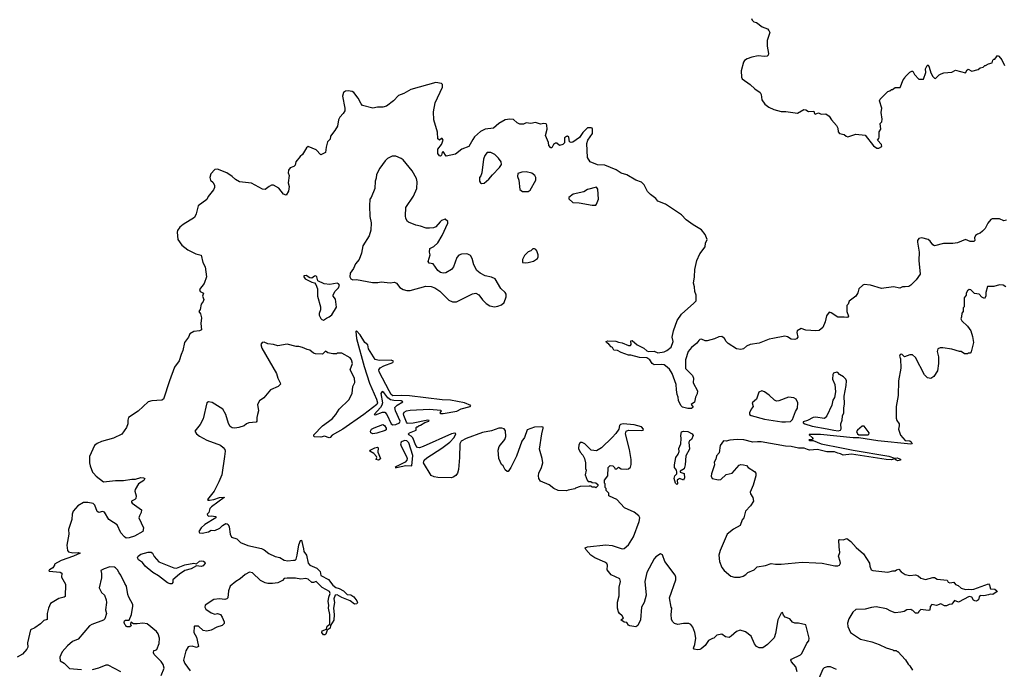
# Model space of a CAD drawing. Extents: x 2239781 to 2394849, y 665654 to 770575.
# Tile 98 of 147: x 2350648 to 2361429, y 699213 to 706334. Entities that reach past the tile are written whole.
import ezdxf

# ---------------------------------------------------------------- set-up
doc = ezdxf.new("R2010")
doc.units = 0

msp = doc.modelspace()

# ---------------------------------------------------------------- linework, layer by layer
at = {"layer": '0CON10XD'}
for points in [[(2358660, 706345), (2358667, 706327), (2358685, 706312), (2358715, 706302), (2358778, 706255), (2358835, 706234), (2358852, 706215), (2358863, 706195), (2358834, 706106), (2358831, 706045), (2358848, 705962), (2358843, 705946), (2358831, 705935), (2358805, 705931), (2358735, 705938), (2358665, 705924), (2358615, 705906), (2358586, 705885), (2358573, 705867), (2358548, 705775), (2358550, 705705), (2358559, 705685), (2358647, 705625), (2358696, 705575), (2358754, 705535), (2358767, 705515), (2358775, 705457), (2358807, 705407), (2358850, 705375), (2358905, 705348), (2358985, 705328), (2359037, 705327), (2359165, 705308), (2359235, 705351), (2359255, 705347), (2359285, 705328), (2359345, 705330), (2359350, 705305), (2359358, 705298), (2359395, 705312), (2359425, 705298), (2359475, 705302), (2359512, 705275), (2359538, 705235), (2359592, 705175), (2359606, 705146), (2359610, 705105), (2359625, 705087), (2359674, 705074), (2359696, 705056), (2359715, 705051), (2359805, 705079), (2359905, 705068), (2359995, 704950), (2360035, 704926), (2360055, 704926), (2360087, 704945), (2360083, 704965), (2360040, 705015), (2360057, 705033), (2360060, 705045), (2360060, 705105), (2360078, 705135), (2360070, 705195), (2360087, 705213), (2360092, 705245), (2360080, 705315), (2360088, 705365), (2360062, 705445), (2360068, 705462), (2360152, 705548), (2360177, 705553), (2360195, 705570), (2360205, 705570), (2360235, 705590), (2360288, 705592), (2360320, 705675), (2360340, 705695), (2360342, 705708), (2360395, 705760), (2360415, 705770), (2360428, 705768), (2360444, 705734), (2360493, 705683), (2360545, 705682), (2360571, 705755), (2360568, 705795), (2360585, 705830), (2360595, 705838), (2360608, 705815), (2360625, 705750), (2360645, 705710), (2360663, 705693), (2360675, 705690), (2360715, 705730), (2360738, 705742), (2360768, 705752), (2360855, 705760), (2360895, 705780), (2361005, 705750), (2361022, 705785), (2361035, 705792), (2361075, 705770), (2361142, 705788), (2361163, 705807), (2361197, 705813), (2361215, 705830), (2361225, 705830), (2361255, 705850), (2361295, 705860), (2361305, 705890), (2361315, 705900), (2361325, 705900), (2361355, 705940), (2361370, 705935), (2361402, 705895), (2361433, 705833)], [(2358023, 702085), (2358005, 702071), (2357965, 702073), (2357905, 702087), (2357886, 702105), (2357860, 702160), (2357859, 702195), (2357847, 702225), (2357838, 702275), (2357836, 702335), (2357794, 702455), (2357763, 702503), (2357721, 702541), (2357705, 702549), (2357675, 702553), (2357595, 702550), (2357572, 702565), (2357547, 702607), (2357515, 702626), (2357435, 702631), (2357338, 702658), (2357315, 702658), (2357232, 702685), (2357195, 702709), (2357155, 702713), (2357139, 702739), (2357125, 702748), (2357099, 702779), (2357072, 702795), (2357070, 702805), (2357088, 702812), (2357175, 702810), (2357205, 702798), (2357245, 702792), (2357315, 702762), (2357335, 702762), (2357342, 702775), (2357338, 702812), (2357355, 702817), (2357409, 702769), (2357483, 702735), (2357515, 702704), (2357532, 702695), (2357595, 702699), (2357635, 702684), (2357705, 702694), (2357735, 702708), (2357781, 702745), (2357804, 702805), (2357792, 702855), (2357806, 702925), (2357847, 703035), (2357894, 703105), (2358031, 703225), (2358056, 703254), (2358056, 703315), (2358040, 703355), (2358036, 703405), (2358025, 703445), (2358037, 703515), (2358040, 703595), (2358061, 703695), (2358094, 703766), (2358153, 703845), (2358158, 703885), (2358175, 703925), (2358155, 703981), (2358115, 704030), (2358022, 704085), (2357945, 704141), (2357893, 704195), (2357720, 704310), (2357635, 704346), (2357613, 704375), (2357555, 704416), (2357522, 704452), (2357484, 704525), (2357455, 704554), (2357395, 704576), (2357295, 704632), (2357235, 704653), (2357178, 704688), (2357055, 704738), (2356975, 704744), (2356894, 704774), (2356866, 704825), (2356857, 704975), (2356868, 705015), (2356919, 705085), (2356921, 705135), (2356916, 705145), (2356905, 705149), (2356865, 705150), (2356815, 705097), (2356778, 705042), (2356705, 704991), (2356685, 704988), (2356669, 704995), (2356659, 705045), (2356645, 705056), (2356635, 705054), (2356615, 705037), (2356612, 704985), (2356595, 704965), (2356558, 704955), (2356530, 704980), (2356515, 704981), (2356494, 704966), (2356475, 704928), (2356465, 704930), (2356441, 704955), (2356437, 704987), (2356406, 705065), (2356424, 705135), (2356419, 705179), (2356412, 705192), (2356386, 705196), (2356350, 705190), (2356295, 705208), (2356245, 705196), (2356195, 705203), (2356165, 705190), (2356125, 705189), (2356095, 705205), (2356055, 705239), (2356015, 705245), (2355965, 705235), (2355895, 705195), (2355834, 705146), (2355745, 705132), (2355692, 705108), (2355629, 705051), (2355609, 705021), (2355565, 704944), (2355490, 704915), (2355420, 704860), (2355317, 704837), (2355285, 704888), (2355275, 704877), (2355265, 704847), (2355255, 704838), (2355245, 704840), (2355228, 704868), (2355227, 704913), (2355265, 704967), (2355284, 705015), (2355275, 705030), (2355265, 705030), (2355245, 705013), (2355225, 705028), (2355222, 705102), (2355183, 705235), (2355179, 705325), (2355198, 705422), (2355276, 705595), (2355276, 705625), (2355265, 705636), (2355205, 705645), (2354931, 705569), (2354855, 705523), (2354796, 705504), (2354742, 705445), (2354664, 705386), (2354625, 705376), (2354564, 705374), (2354514, 705364), (2354403, 705393), (2354385, 705411), (2354355, 705474), (2354305, 705534), (2354287, 705545), (2354245, 705555), (2354215, 705551), (2354194, 705535), (2354182, 705495), (2354209, 705365), (2354208, 705335), (2354191, 705305), (2354154, 705265), (2354139, 705235), (2354126, 705165), (2354100, 705120), (2354052, 705058), (2354046, 705024), (2354018, 704995), (2354002, 704938), (2353995, 704878), (2353945, 704852), (2353895, 704908), (2353805, 704942), (2353789, 704931), (2353745, 704857), (2353717, 704835), (2353672, 704775), (2353665, 704740), (2353650, 704725), (2353611, 704709), (2353592, 704685), (2353588, 704655), (2353600, 704625), (2353586, 704546), (2353599, 704505), (2353592, 704455), (2353565, 704410), (2353535, 704420), (2353486, 704486), (2353425, 704520), (2353405, 704519), (2353378, 704505), (2353335, 704474), (2353305, 704476), (2353185, 704542), (2353055, 704556), (2353011, 704581), (2352973, 704615), (2352915, 704654), (2352815, 704697), (2352785, 704692), (2352740, 704645), (2352730, 704605), (2352737, 704575), (2352765, 704548), (2352782, 704515), (2352782, 704495), (2352771, 704469), (2352712, 704395), (2352696, 704364), (2352602, 704295), (2352580, 704205), (2352560, 704165), (2352438, 704088), (2352402, 704058), (2352376, 704024), (2352372, 704005), (2352378, 703925), (2352424, 703864), (2352490, 703810), (2352575, 703768), (2352635, 703754), (2352653, 703673), (2352679, 703625), (2352692, 703515), (2352669, 703441), (2352616, 703375), (2352623, 703353), (2352660, 703335), (2352648, 703305), (2352663, 703265), (2352656, 703245), (2352634, 703215), (2352624, 703156), (2352608, 703135), (2352629, 703109), (2352639, 703065), (2352630, 703005), (2352640, 702935), (2352617, 702923), (2352555, 702915), (2352511, 702889), (2352496, 702854), (2352453, 702795), (2352435, 702708), (2352414, 702665), (2352394, 702595), (2352342, 702525), (2352288, 702375), (2352224, 702175), (2352205, 702163), (2352095, 702157), (2352055, 702145), (2351945, 702041), (2351840, 701975), (2351831, 701945), (2351830, 701905), (2351818, 701865), (2351765, 701790), (2351675, 701748), (2351545, 701712), (2351495, 701690), (2351468, 701665), (2351411, 701545), (2351412, 701478), (2351418, 701445), (2351444, 701375), (2351455, 701362), (2351485, 701330), (2351565, 701268), (2351695, 701282), (2351786, 701284), (2351875, 701299), (2351916, 701296), (2351975, 701315), (2352005, 701313), (2352016, 701305), (2352006, 701284), (2351950, 701245), (2351913, 701185), (2351908, 701165), (2351922, 701115), (2351918, 701085), (2351910, 701075), (2351870, 701055), (2351870, 701045), (2351880, 701035), (2351980, 700960), (2351979, 700931), (2351958, 700895), (2351953, 700875), (2352004, 700765), (2351995, 700725), (2351905, 700673), (2351845, 700653), (2351815, 700652), (2351794, 700664), (2351755, 700708), (2351716, 700796), (2351675, 700824), (2351625, 700855), (2351575, 700936), (2351555, 700942), (2351515, 700932), (2351495, 700942), (2351471, 701011), (2351451, 701031), (2351395, 701042), (2351345, 701042), (2351284, 701006), (2351233, 700947), (2351223, 700915), (2351217, 700855), (2351183, 700745), (2351186, 700695), (2351165, 700575), (2351171, 700515), (2351182, 700502), (2351231, 700491), (2351292, 700492), (2351308, 700485), (2351238, 700452), (2351102, 700405), (2351030, 700365), (2351030, 700355), (2351012, 700325), (2350975, 700302), (2350968, 700295), (2350970, 700290), (2351089, 700279), (2351108, 700268), (2351107, 700225), (2351149, 700145), (2351147, 700013), (2351135, 700004), (2351075, 699991), (2350985, 699936), (2350963, 699885), (2350948, 699825), (2350950, 699760), (2350912, 699748), (2350877, 699713), (2350815, 699667), (2350766, 699645), (2350734, 699505), (2350736, 699455), (2350726, 699435), (2350679, 699381), (2350620, 699345)], [(2355845, 703188), (2355885, 703194), (2355925, 703208), (2355954, 703235), (2355976, 703296), (2355973, 703325), (2355964, 703344), (2355915, 703388), (2355853, 703493), (2355815, 703512), (2355745, 703528), (2355690, 703555), (2355654, 703584), (2355620, 703645), (2355603, 703715), (2355585, 703748), (2355555, 703763), (2355535, 703766), (2355485, 703764), (2355455, 703751), (2355435, 703728), (2355396, 703625), (2355376, 703594), (2355315, 703560), (2355285, 703556), (2355255, 703561), (2355226, 703586), (2355175, 703658), (2355130, 703665), (2355122, 703685), (2355142, 703755), (2355136, 703786), (2355140, 703825), (2355182, 703848), (2355225, 703888), (2355275, 703969), (2355337, 704105), (2355335, 704120), (2355307, 704147), (2355268, 704132), (2355251, 704119), (2355205, 704062), (2355179, 704051), (2355135, 704047), (2355097, 704047), (2355035, 704070), (2354985, 704080), (2354905, 704113), (2354895, 704122), (2354877, 704155), (2354872, 704185), (2354876, 704275), (2354959, 704401), (2354998, 704485), (2355000, 704555), (2354993, 704593), (2354946, 704676), (2354845, 704798), (2354825, 704812), (2354767, 704837), (2354725, 704838), (2354675, 704812), (2354648, 704785), (2354592, 704708), (2354553, 704637), (2354552, 704598), (2354540, 704565), (2354537, 704483), (2354498, 704385), (2354483, 704365), (2354478, 704295), (2354480, 704175), (2354497, 704107), (2354493, 704025), (2354476, 703964), (2354405, 703855), (2354389, 703775), (2354364, 703705), (2354325, 703656), (2354302, 703605), (2354267, 703555), (2354264, 703515), (2354275, 703494), (2354295, 703482), (2354335, 703487), (2354512, 703452), (2354568, 703452), (2354605, 703460), (2354705, 703449), (2354750, 703455), (2354774, 703444), (2354810, 703400), (2354845, 703378), (2354885, 703366), (2354925, 703366), (2355095, 703413), (2355155, 703410), (2355193, 703395), (2355248, 703358), (2355345, 703258), (2355385, 703241), (2355432, 703242), (2355605, 703330), (2355643, 703337), (2355675, 703318), (2355714, 703264), (2355755, 703222), (2355796, 703196), (2355845, 703188)], [(2355705, 704538), (2355735, 704542), (2355783, 704585), (2355823, 704635), (2355902, 704715), (2355922, 704748), (2355918, 704775), (2355892, 704815), (2355852, 704855), (2355808, 704878), (2355765, 704878), (2355740, 704845), (2355727, 704805), (2355708, 704655), (2355697, 704623), (2355682, 704605), (2355682, 704565), (2355692, 704545), (2355705, 704538)], [(2356155, 704450), (2356215, 704452), (2356238, 704465), (2356298, 704575), (2356298, 704605), (2356288, 704625), (2356255, 704650), (2356195, 704667), (2356147, 704663), (2356103, 704647), (2356098, 704615), (2356112, 704575), (2356123, 704473), (2356155, 704450)], [(2356955, 704300), (2356965, 704310), (2356985, 704365), (2356977, 704475), (2356965, 704497), (2356865, 704471), (2356825, 704448), (2356708, 704422), (2356660, 704385), (2356662, 704372), (2356705, 704330), (2356775, 704328), (2356915, 704301), (2356955, 704300)], [(2361453, 704137), (2361425, 704128), (2361375, 704150), (2361295, 704152), (2361280, 704145), (2361248, 704105), (2361220, 704045), (2361192, 704015), (2361165, 703993), (2361136, 703984), (2361115, 703968), (2361103, 703943), (2361107, 703915), (2361095, 703904), (2361055, 703902), (2361005, 703926), (2360915, 703888), (2360865, 703880), (2360765, 703881), (2360665, 703854), (2360646, 703865), (2360619, 703905), (2360594, 703925), (2360525, 703941), (2360495, 703934), (2360480, 703915), (2360477, 703895), (2360496, 703785), (2360492, 703695), (2360506, 703545), (2360465, 703483), (2360405, 703424), (2360385, 703408), (2360343, 703407), (2360315, 703407), (2360285, 703392), (2360215, 703407), (2360085, 703386), (2359965, 703425), (2359895, 703432), (2359880, 703425), (2359837, 703383), (2359825, 703340), (2359803, 703305), (2359732, 703248), (2359720, 703215), (2359705, 703200), (2359703, 703135), (2359722, 703085), (2359717, 703073), (2359705, 703068), (2359674, 703074), (2359605, 703073), (2359535, 703120), (2359512, 703128), (2359482, 703088), (2359469, 703021), (2359441, 702959), (2359402, 702928), (2359365, 702922), (2359255, 702930), (2359205, 702950), (2359160, 702925), (2359159, 702905), (2359170, 702855), (2359155, 702834), (2359135, 702829), (2359095, 702833), (2359055, 702857), (2359025, 702864), (2358895, 702840), (2358855, 702833), (2358745, 702787), (2358648, 702775), (2358607, 702755), (2358574, 702726), (2358545, 702719), (2358495, 702727), (2358407, 702785), (2358385, 702805), (2358365, 702840), (2358335, 702861), (2358305, 702859), (2358255, 702837), (2358175, 702813), (2358155, 702813), (2358115, 702831), (2358095, 702828), (2358085, 702819), (2358061, 702789), (2358005, 702742), (2357968, 702695), (2357939, 702605), (2357939, 702509), (2358014, 702434), (2358024, 702405), (2358022, 702355), (2358068, 702265), (2358066, 702234), (2358047, 702195), (2358035, 702142), (2358000, 702115), (2358023, 702085)], [(2356185, 703668), (2356215, 703673), (2356275, 703687), (2356318, 703715), (2356326, 703734), (2356326, 703756), (2356312, 703802), (2356300, 703815), (2356285, 703822), (2356265, 703822), (2356245, 703802), (2356215, 703790), (2356175, 703750), (2356153, 703707), (2356153, 703673), (2356185, 703668)], [(2353975, 703042), (2354006, 703064), (2354038, 703075), (2354065, 703098), (2354116, 703184), (2354105, 703270), (2354080, 703305), (2354080, 703315), (2354100, 703355), (2354137, 703395), (2354148, 703425), (2354139, 703439), (2354125, 703447), (2354045, 703431), (2353980, 703440), (2353912, 703472), (2353900, 703515), (2353890, 703525), (2353875, 703523), (2353845, 703501), (2353825, 703503), (2353785, 703529), (2353760, 703525), (2353760, 703515), (2353775, 703494), (2353845, 703458), (2353875, 703450), (2353892, 703432), (2353907, 703385), (2353908, 703305), (2353940, 703185), (2353940, 703155), (2353928, 703115), (2353928, 703095), (2353945, 703058), (2353955, 703048), (2353975, 703042)], [(2361447, 703405), (2361415, 703423), (2361375, 703427), (2361315, 703409), (2361245, 703410), (2361226, 703345), (2361228, 703305), (2361212, 703278), (2361182, 703292), (2361155, 703327), (2361103, 703333), (2361062, 703372), (2361043, 703377), (2361025, 703360), (2361013, 703337), (2361010, 703315), (2360990, 703285), (2360990, 703185), (2360980, 703175), (2360980, 703135), (2360963, 703117), (2360960, 703075), (2360952, 703055), (2360964, 703034), (2361025, 702973), (2361061, 702925), (2361082, 702862), (2361090, 702795), (2361066, 702694), (2361055, 702680), (2361035, 702680), (2361025, 702670), (2360995, 702670), (2360955, 702698), (2360937, 702697), (2360855, 702721), (2360755, 702736), (2360725, 702736), (2360703, 702725), (2360694, 702695), (2360707, 702637), (2360709, 702565), (2360696, 702485), (2360656, 702424), (2360625, 702402), (2360589, 702409), (2360555, 702442), (2360455, 702630), (2360425, 702660), (2360395, 702662), (2360335, 702640), (2360308, 702668), (2360290, 702665), (2360283, 702645), (2360292, 702615), (2360297, 702515), (2360269, 702375), (2360266, 702215), (2360244, 702095), (2360246, 701965), (2360252, 701942), (2360279, 701905), (2360278, 701882), (2360271, 701845), (2360291, 701781), (2360345, 701721), (2360395, 701716), (2360408, 701705), (2360420, 701685), (2360405, 701681), (2360045, 701717), (2359835, 701749), (2359775, 701750), (2359415, 701786), (2359293, 701787), (2359292, 701782), (2359326, 701756), (2359332, 701745), (2359328, 701732), (2359290, 701730), (2359295, 701722), (2359335, 701720), (2359425, 701686), (2359645, 701641), (2359774, 701614), (2360165, 701548), (2360225, 701526), (2360255, 701532), (2360292, 701515), (2360292, 701505), (2360265, 701499), (2360244, 701504), (2360225, 701520), (2360195, 701510), (2360135, 701512), (2359755, 701571), (2359665, 701560), (2359635, 701576), (2359605, 701581), (2359568, 701598), (2359485, 701597), (2359385, 701624), (2359295, 701615), (2359274, 701624), (2359238, 701638), (2359175, 701638), (2359095, 701657), (2359035, 701659), (2358765, 701705), (2358725, 701708), (2358675, 701702), (2358577, 701727), (2358505, 701731), (2358425, 701724), (2358385, 701714), (2358355, 701716), (2358318, 701665), (2358306, 701585), (2358277, 701555), (2358269, 701515), (2358253, 701485), (2358256, 701455), (2358222, 701355), (2358221, 701331), (2358232, 701305), (2358299, 701289), (2358325, 701294), (2358382, 701348), (2358450, 701365), (2358525, 701450), (2358545, 701457), (2358574, 701456), (2358605, 701446), (2358625, 701424), (2358695, 701382), (2358710, 701365), (2358710, 701335), (2358680, 701230), (2358647, 701155), (2358650, 701135), (2358676, 701095), (2358681, 701055), (2358649, 701005), (2358596, 700945), (2358576, 700875), (2358559, 700851), (2358535, 700790), (2358465, 700748), (2358394, 700695), (2358318, 700515), (2358304, 700464), (2358310, 700395), (2358335, 700328), (2358363, 700295), (2358433, 700235), (2358476, 700224), (2358534, 700224), (2358570, 700235), (2358599, 700251), (2358620, 700275), (2358690, 700305), (2358723, 700337), (2358815, 700352), (2358875, 700372), (2358925, 700364), (2358984, 700364), (2359215, 700386), (2359365, 700382), (2359435, 700378), (2359574, 700346), (2359605, 700347), (2359626, 700354), (2359634, 700376), (2359633, 700395), (2359614, 700455), (2359629, 700495), (2359620, 700555), (2359618, 700632), (2359625, 700637), (2359665, 700631), (2359705, 700648), (2359748, 700615), (2359807, 700547), (2359889, 700479), (2359952, 700375), (2359957, 700345), (2359972, 700305), (2359990, 700295), (2360155, 700277), (2360208, 700292), (2360235, 700292), (2360250, 700305), (2360275, 700312), (2360301, 700281), (2360345, 700252), (2360395, 700242), (2360455, 700248), (2360487, 700237), (2360515, 700212), (2360565, 700198), (2360645, 700218), (2360665, 700218), (2360695, 700200), (2360802, 700192), (2360815, 700170), (2360831, 700161), (2360875, 700168), (2360894, 700144), (2360925, 700132), (2360955, 700103), (2361005, 700087), (2361035, 700093), (2361067, 700087), (2361095, 700090), (2361255, 700150), (2361267, 700135), (2361277, 700097), (2361325, 700093), (2361348, 700075), (2361350, 700065), (2361305, 700034), (2361275, 700038), (2361255, 700028), (2361205, 700020), (2361165, 700022), (2361154, 700006), (2361146, 699974), (2361125, 699961), (2361105, 699964), (2361092, 699972), (2361074, 700004), (2361045, 700010), (2360929, 699951), (2360884, 699966), (2360855, 699928), (2360825, 699923), (2360795, 699910), (2360775, 699909), (2360735, 699932), (2360685, 699913), (2360637, 699923), (2360618, 699902), (2360615, 699860), (2360595, 699858), (2360515, 699870), (2360492, 699848), (2360485, 699830), (2360455, 699830), (2360428, 699858), (2360415, 699860), (2360405, 699870), (2360363, 699867), (2360332, 699848), (2360295, 699838), (2360235, 699832), (2360185, 699850), (2360140, 699875), (2360025, 699897), (2359975, 699892), (2359905, 699874), (2359805, 699868), (2359770, 699840), (2359725, 699767), (2359711, 699719), (2359715, 699682), (2359745, 699618), (2359855, 699542), (2359980, 699515), (2360060, 699485), (2360135, 699448), (2360207, 699427), (2360215, 699420), (2360245, 699420), (2360255, 699410), (2360265, 699410), (2360349, 699319), (2360375, 699270), (2360393, 699253), (2360424, 699204)], [(2359030, 699785), (2359012, 699805), (2359000, 699835), (2358985, 699828), (2358950, 699755), (2358923, 699605), (2358910, 699560), (2358836, 699484), (2358785, 699448), (2358745, 699448), (2358715, 699462), (2358692, 699492), (2358656, 699576), (2358594, 699624), (2358535, 699643), (2358495, 699629), (2358440, 699575), (2358415, 699561), (2358378, 699568), (2358335, 699598), (2358283, 699587), (2358247, 699553), (2358235, 699552), (2358191, 699529), (2358152, 699475), (2358111, 699439), (2358095, 699430), (2358065, 699428), (2358034, 699434), (2358026, 699445), (2358042, 699485), (2358051, 699555), (2358041, 699615), (2358020, 699675), (2357995, 699705), (2357975, 699716), (2357915, 699716), (2357855, 699704), (2357818, 699715), (2357796, 699736), (2357784, 699764), (2357780, 699815), (2357788, 699885), (2357783, 699893), (2357764, 699995), (2357833, 700195), (2357834, 700225), (2357826, 700246), (2357713, 700395), (2357685, 700468), (2357665, 700478), (2357615, 700448), (2357595, 700426), (2357513, 700275), (2357494, 700174), (2357506, 700025), (2357484, 699946), (2357457, 699895), (2357444, 699755), (2357416, 699694), (2357395, 699680), (2357330, 699690), (2357315, 699698), (2357295, 699728), (2357265, 699730), (2357230, 699755), (2357258, 699775), (2357245, 699800), (2357214, 699824), (2357203, 699845), (2357193, 699885), (2357195, 699950), (2357213, 700017), (2357213, 700115), (2357228, 700175), (2357220, 700205), (2357125, 700248), (2357082, 700305), (2357083, 700355), (2357075, 700372), (2357055, 700389), (2356946, 700436), (2356902, 700465), (2356848, 700525), (2356840, 700545), (2356864, 700556), (2357065, 700577), (2357135, 700570), (2357245, 700534), (2357265, 700538), (2357314, 700576), (2357368, 700665), (2357432, 700835), (2357437, 700875), (2357428, 700895), (2357376, 700936), (2357272, 700985), (2357186, 701076), (2357105, 701110), (2357100, 701115), (2357100, 701145), (2357070, 701175), (2357070, 701195), (2357060, 701205), (2357060, 701245), (2357050, 701255), (2357050, 701285), (2357087, 701333), (2357092, 701425), (2357102, 701438), (2357115, 701448), (2357142, 701442), (2357160, 701425), (2357165, 701410), (2357185, 701410), (2357205, 701430), (2357235, 701410), (2357295, 701408), (2357315, 701412), (2357335, 701430), (2357345, 701460), (2357345, 701512), (2357325, 701621), (2357281, 701795), (2357287, 701823), (2357315, 701834), (2357455, 701830), (2357473, 701835), (2357480, 701845), (2357455, 701870), (2357375, 701894), (2357255, 701905), (2357226, 701895), (2357216, 701885), (2357209, 701845), (2357175, 701797), (2357135, 701753), (2357020, 701640), (2356965, 701608), (2356906, 701616), (2356835, 701686), (2356805, 701700), (2356785, 701698), (2356771, 701675), (2356767, 701633), (2356784, 701594), (2356815, 701560), (2356832, 701525), (2356842, 701475), (2356842, 701415), (2356850, 701395), (2356840, 701345), (2356860, 701285), (2356873, 701273), (2356902, 701272), (2356915, 701260), (2356958, 701258), (2356978, 701238), (2356980, 701225), (2356955, 701202), (2356945, 701210), (2356915, 701210), (2356905, 701220), (2356885, 701222), (2356785, 701218), (2356735, 701200), (2356725, 701190), (2356655, 701178), (2356635, 701168), (2356545, 701172), (2356498, 701195), (2356446, 701236), (2356352, 701275), (2356332, 701305), (2356328, 701335), (2356332, 701365), (2356362, 701425), (2356376, 701475), (2356368, 701525), (2356338, 701625), (2356364, 701795), (2356381, 701855), (2356378, 701868), (2356365, 701871), (2356285, 701866), (2356205, 701838), (2356176, 701755), (2356146, 701715), (2356089, 701551), (2356024, 701426), (2355995, 701380), (2355985, 701380), (2355965, 701400), (2355943, 701443), (2355925, 701460), (2355894, 701525), (2355887, 701615), (2355896, 701655), (2355959, 701731), (2355969, 701765), (2355967, 701827), (2355951, 701851), (2355928, 701858), (2355895, 701857), (2355815, 701827), (2355715, 701809), (2355538, 701745), (2355482, 701715), (2355466, 701685), (2355464, 701535), (2355451, 701405), (2355440, 701365), (2355422, 701338), (2355395, 701320), (2355375, 701312), (2355225, 701314), (2355185, 701324), (2355155, 701339), (2355071, 701475), (2355077, 701505), (2355107, 701533), (2355271, 701639), (2355357, 701703), (2355406, 701755), (2355423, 701795), (2355413, 701803), (2355375, 701793), (2355065, 701655), (2355025, 701642), (2355005, 701643), (2354986, 701665), (2354951, 701751), (2354935, 701769), (2354908, 701785), (2354904, 701796), (2354915, 701807), (2354990, 701835), (2354990, 701865), (2354995, 701870), (2355005, 701870), (2355020, 701885), (2355035, 701888), (2355085, 701918), (2355128, 701932), (2355132, 701942), (2355115, 701946), (2354955, 701911), (2354895, 701908), (2354882, 701922), (2354855, 701995), (2354852, 702015), (2354858, 702032), (2354883, 702045), (2354922, 702052), (2355135, 702065), (2355258, 702055), (2355262, 702045), (2355248, 702025), (2355257, 702017), (2355285, 702017), (2355435, 702042), (2355483, 702067), (2355582, 702095), (2355587, 702105), (2355520, 702135), (2355365, 702163), (2355275, 702166), (2354915, 702211), (2354825, 702215), (2354735, 702211), (2354715, 702224), (2354693, 702265), (2354585, 702475), (2354580, 702495), (2354595, 702516), (2354635, 702539), (2354734, 702575), (2354740, 702590), (2354715, 702601), (2354585, 702597), (2354540, 702610), (2354468, 702725), (2354461, 702771), (2354426, 702796), (2354375, 702880), (2354335, 702923), (2354327, 702915), (2354335, 702839), (2354421, 702531), (2354479, 702349), (2354555, 702175), (2354564, 702135), (2354557, 702115), (2354416, 702005), (2354185, 701846), (2354070, 701780), (2354046, 701755), (2354035, 701751), (2353985, 701770), (2353945, 701758), (2353875, 701762), (2353868, 701768), (2353868, 701782), (2353965, 701882), (2354070, 701960), (2354108, 702005), (2354146, 702065), (2354253, 702167), (2354288, 702235), (2354296, 702315), (2354316, 702356), (2354312, 702405), (2354268, 702495), (2354290, 702565), (2354280, 702605), (2354265, 702627), (2354175, 702678), (2354125, 702680), (2354115, 702670), (2354075, 702670), (2354023, 702683), (2353995, 702700), (2353962, 702668), (2353885, 702670), (2353865, 702678), (2353825, 702712), (2353795, 702718), (2353745, 702742), (2353705, 702752), (2353675, 702752), (2353575, 702778), (2353475, 702758), (2353425, 702772), (2353365, 702780), (2353325, 702798), (2353303, 702797), (2353288, 702775), (2353300, 702735), (2353460, 702455), (2353474, 702405), (2353501, 702355), (2353503, 702337), (2353478, 702315), (2353395, 702277), (2353322, 702188), (2353272, 702155), (2353252, 702115), (2353263, 702045), (2353253, 702005), (2353244, 701975), (2353246, 701934), (2353238, 701922), (2353155, 701914), (2353132, 701905), (2353105, 701883), (2353046, 701864), (2353005, 701857), (2352975, 701860), (2352954, 701874), (2352935, 701908), (2352905, 702008), (2352873, 702065), (2352755, 702139), (2352715, 702146), (2352696, 702134), (2352655, 701957), (2352622, 701895), (2352564, 701824), (2352583, 701793), (2352615, 701769), (2352695, 701724), (2352845, 701670), (2352876, 701646), (2352892, 701622), (2352896, 701605), (2352891, 701545), (2352861, 701345), (2352827, 701267), (2352776, 701165), (2352704, 701074), (2352708, 701068), (2352726, 701066), (2352775, 701075), (2352835, 701097), (2352885, 701100), (2352888, 701095), (2352748, 700995), (2352730, 700975), (2352717, 700933), (2352702, 700915), (2352703, 700903), (2352715, 700892), (2352743, 700897), (2352797, 700887), (2352797, 700875), (2352675, 700799), (2352634, 700765), (2352610, 700725), (2352615, 700710), (2352645, 700707), (2352715, 700722), (2352745, 700738), (2352785, 700733), (2352838, 700762), (2352869, 700791), (2352905, 700810), (2352919, 700809), (2352931, 700801), (2352941, 700775), (2352954, 700694), (2352965, 700662), (2353025, 700644), (2353065, 700603), (2353145, 700569), (2353295, 700536), (2353323, 700523), (2353375, 700482), (2353445, 700450), (2353495, 700438), (2353545, 700409), (2353585, 700401), (2353645, 700410), (2353665, 700408), (2353675, 700420), (2353686, 700464), (2353704, 700576), (2353723, 700625), (2353735, 700628), (2353757, 700535), (2353759, 700505), (2353789, 700465), (2353805, 700375), (2353826, 700355), (2353903, 700323), (2353937, 700285), (2353945, 700240), (2354028, 700199), (2354075, 700135), (2354110, 700110), (2354145, 700100), (2354195, 700073), (2354234, 700034), (2354275, 700030), (2354308, 700008), (2354341, 699965), (2354346, 699944), (2354340, 699930), (2354315, 699926), (2354266, 699965), (2354175, 700002), (2354125, 700031), (2354103, 700027), (2354086, 699985), (2354094, 699945), (2354084, 699885), (2354092, 699815), (2354089, 699751), (2354052, 699695), (2354046, 699665), (2354016, 699644), (2354000, 699600), (2353989, 699591), (2353975, 699592), (2353957, 699615), (2353961, 699635), (2354007, 699653), (2354014, 699685), (2354042, 699708), (2354044, 699814), (2354030, 699885), (2354033, 699915), (2354024, 699955), (2354031, 700005), (2354048, 700045), (2354041, 700065), (2353960, 700110), (2353895, 700176), (2353865, 700166), (2353845, 700166), (2353805, 700201), (2353779, 700209), (2353725, 700202), (2353667, 700213), (2353578, 700212)], [(2359611, 701829), (2359635, 701834), (2359642, 701848), (2359640, 701905), (2359655, 701945), (2359658, 701992), (2359673, 702025), (2359671, 702075), (2359680, 702125), (2359676, 702206), (2359699, 702325), (2359701, 702375), (2359694, 702395), (2359670, 702420), (2359624, 702444), (2359607, 702467), (2359595, 702471), (2359559, 702461), (2359550, 702445), (2359549, 702395), (2359574, 702335), (2359580, 702255), (2359568, 702192), (2359552, 702165), (2359542, 702108), (2359485, 701992), (2359469, 701971), (2359455, 701964), (2359364, 701976), (2359335, 701974), (2359275, 701941), (2359228, 701925), (2359228, 701915), (2359245, 701903), (2359325, 701877), (2359491, 701849), (2359563, 701833), (2359611, 701829)], [(2354735, 701894), (2354765, 701895), (2354805, 701915), (2354812, 701935), (2354762, 702045), (2354757, 702083), (2354781, 702109), (2354842, 702145), (2354826, 702156), (2354745, 702158), (2354708, 702168), (2354680, 702190), (2354635, 702248), (2354615, 702257), (2354603, 702237), (2354619, 702135), (2354613, 702107), (2354598, 702082), (2354528, 702005), (2354545, 702003), (2354619, 702031), (2354645, 702031), (2354668, 702008), (2354717, 701905), (2354735, 701894)], [(2359035, 701925), (2359089, 701931), (2359110, 701950), (2359142, 702038), (2359166, 702075), (2359168, 702135), (2359149, 702175), (2359125, 702188), (2359065, 702196), (2358960, 702155), (2358935, 702152), (2358913, 702163), (2358855, 702219), (2358803, 702255), (2358775, 702264), (2358740, 702250), (2358717, 702173), (2358670, 702135), (2358680, 702095), (2358657, 702065), (2358640, 702025), (2358640, 702005), (2358658, 701995), (2358804, 701955), (2358992, 701925), (2359035, 701925)], [(2354515, 701795), (2354494, 701804), (2354488, 701825), (2354500, 701845), (2354529, 701861), (2354625, 701895), (2354644, 701884), (2354662, 701855), (2354662, 701838), (2354650, 701830), (2354559, 701801), (2354515, 701795)], [(2357845, 701238), (2357828, 701255), (2357814, 701305), (2357823, 701335), (2357842, 701355), (2357843, 701375), (2357840, 701395), (2357819, 701425), (2357816, 701455), (2357834, 701535), (2357858, 701572), (2357868, 701602), (2357867, 701635), (2357886, 701685), (2357892, 701745), (2357886, 701775), (2357894, 701815), (2357915, 701824), (2357965, 701820), (2358010, 701795), (2358022, 701775), (2358005, 701734), (2357983, 701717), (2357976, 701704), (2357981, 701625), (2357941, 701555), (2357936, 701455), (2357925, 701410), (2357880, 701385), (2357880, 701375), (2357925, 701360), (2357929, 701311), (2357915, 701286), (2357875, 701303), (2357861, 701299), (2357848, 701285), (2357852, 701245), (2357845, 701238)], [(2359835, 701784), (2359935, 701784), (2359945, 701788), (2359948, 701805), (2359895, 701878), (2359872, 701878), (2359820, 701835), (2359811, 701819), (2359822, 701795), (2359835, 701784)], [(2354775, 701424), (2354875, 701449), (2354942, 701445), (2354954, 701556), (2354910, 701695), (2354885, 701719), (2354865, 701721), (2354835, 701709), (2354825, 701702), (2354819, 701685), (2354825, 701661), (2354883, 701545), (2354889, 701525), (2354886, 701504), (2354868, 701482), (2354772, 701435), (2354760, 701425), (2354775, 701424)], [(2354575, 701505), (2354552, 701512), (2354558, 701535), (2354554, 701545), (2354525, 701580), (2354482, 701605), (2354484, 701616), (2354535, 701641), (2354565, 701647), (2354572, 701642), (2354569, 701595), (2354597, 701525), (2354594, 701515), (2354575, 701505)], [(2352295, 700150), (2352265, 700163), (2352169, 700239), (2352105, 700275), (2352022, 700345), (2351994, 700385), (2351948, 700415), (2351937, 700435), (2351944, 700455), (2351975, 700476), (2352055, 700497), (2352088, 700498), (2352103, 700485), (2352120, 700450), (2352172, 700392), (2352335, 700327), (2352365, 700321), (2352455, 700360), (2352555, 700377), (2352585, 700370), (2352615, 700397), (2352635, 700402), (2352659, 700399), (2352676, 700386), (2352679, 700375), (2352655, 700346), (2352635, 700341), (2352585, 700346), (2352525, 700316), (2352455, 700298), (2352398, 700258), (2352323, 700195), (2352323, 700165), (2352315, 700152), (2352295, 700150)], [(2352197, 699145), (2352228, 699225), (2352220, 699265), (2352198, 699298), (2352120, 699375), (2352112, 699395), (2352115, 699420), (2352135, 699422), (2352148, 699432), (2352174, 699496), (2352179, 699555), (2352165, 699602), (2352145, 699628), (2352042, 699712), (2351995, 699719), (2351935, 699710), (2351895, 699712), (2351865, 699730), (2351860, 699705), (2351870, 699695), (2351855, 699680), (2351825, 699680), (2351810, 699685), (2351810, 699695), (2351800, 699705), (2351792, 699725), (2351794, 699746), (2351805, 699752), (2351848, 699752), (2351872, 699815), (2351888, 699905), (2351888, 699925), (2351843, 700003), (2351833, 700033), (2351816, 700126), (2351798, 700155), (2351756, 700246), (2351735, 700270), (2351718, 700305), (2351696, 700326), (2351684, 700334), (2351635, 700336), (2351574, 700315), (2351537, 700295), (2351544, 700264), (2351544, 700215), (2351518, 700105), (2351543, 700055), (2351576, 700025), (2351596, 699975), (2351599, 699945), (2351588, 699865), (2351598, 699825), (2351578, 699765), (2351565, 699752), (2351436, 699704), (2351411, 699689), (2351288, 699545), (2351225, 699517), (2351170, 699470), (2351114, 699406), (2351097, 699373), (2351088, 699345), (2351092, 699305), (2351135, 699282), (2351193, 699223), (2351325, 699211)], [(2353578, 700212), (2353545, 700207), (2353525, 700188), (2353475, 700163), (2353415, 700154), (2353365, 700154), (2353335, 700161), (2353285, 700187), (2353195, 700270), (2353165, 700277), (2353115, 700253), (2353062, 700205), (2353014, 700176), (2352952, 700125), (2352933, 700075), (2352926, 699995), (2352916, 699984), (2352895, 699979), (2352835, 699984), (2352775, 699977), (2352680, 699915), (2352674, 699895), (2352685, 699873), (2352745, 699833), (2352785, 699818), (2352815, 699824), (2352846, 699815), (2352866, 699786), (2352885, 699735), (2352886, 699715), (2352865, 699692), (2352806, 699674), (2352745, 699643), (2352695, 699630), (2352655, 699638), (2352605, 699688), (2352562, 699688), (2352557, 699683), (2352556, 699615), (2352583, 699565), (2352591, 699531), (2352605, 699462), (2352585, 699451), (2352535, 699466), (2352506, 699464), (2352492, 699458), (2352468, 699415), (2352442, 699315), (2352455, 699276), (2352516, 699195)], [(2359162, 699185), (2359145, 699240), (2359098, 699295), (2359092, 699315), (2359100, 699325), (2359197, 699373), (2359213, 699387), (2359265, 699500), (2359288, 699525), (2359292, 699555), (2359255, 699700), (2359175, 699718), (2359135, 699718), (2359111, 699731), (2359080, 699765), (2359030, 699785)], [(2351445, 699212), (2351515, 699229), (2351595, 699261), (2351611, 699261), (2351751, 699191)], [(2359593, 699213), (2359525, 699240), (2359488, 699242), (2359455, 699228), (2359442, 699215), (2359397, 699113)]]:
    msp.add_lwpolyline(points, dxfattribs=at)

doc.saveas('drawing.dxf')
